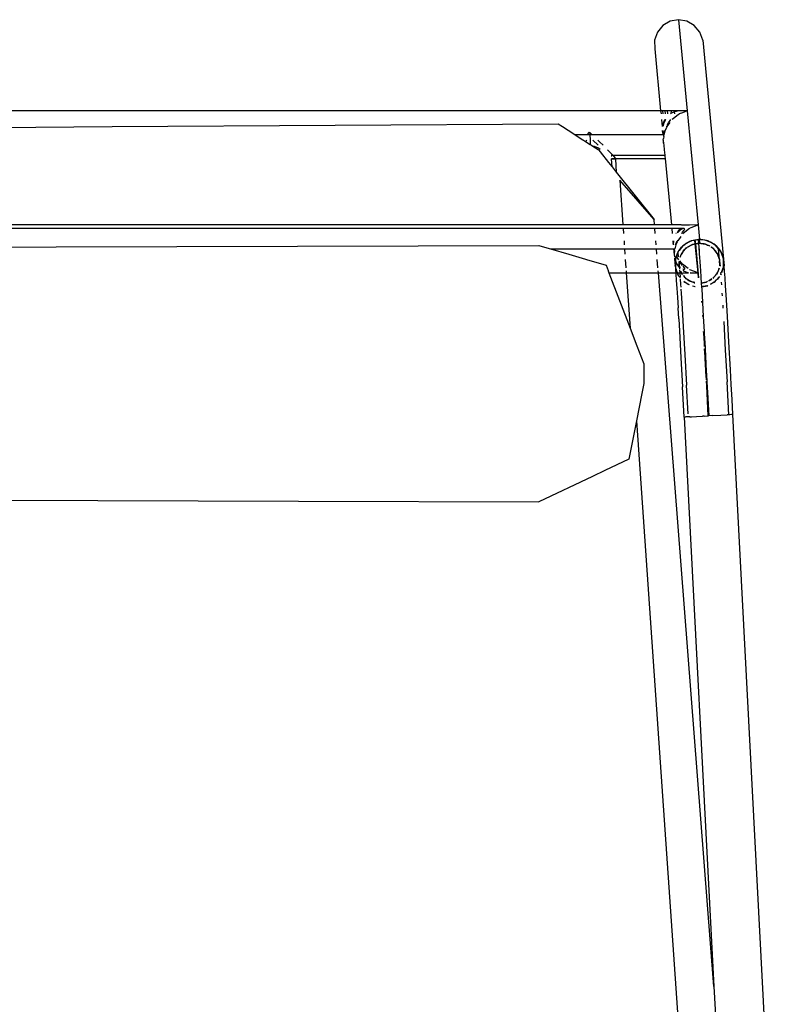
# Model space of a CAD drawing. Header units: millimetres. Extents: x 5678 to 25228, y 1791 to 30190.
# Tile 56 of 63: x 21088 to 21431, y 21600 to 22047. Entities that reach past the tile are written whole.
import ezdxf

# ---------------------------------------------------------------- set-up
doc = ezdxf.new("R2010")
doc.units = ezdxf.units.MM
doc.layers.add('furn', color=34, linetype='Continuous')

# ---------------------------------------------------------------- blocks, each defined once
blk = doc.blocks.new('ff')
for p, q in [((96816.27, 20458.83), (96782.22, 20950.56)), ((96752.52, 20821.35), (96771.67, 20455.96)), ((96780.41, 20720.23), (96775.05, 20822.53)), ((96780.41, 20720.23), (96806.14, 20390.46)), ((96794.2, 20457.15), (96780.41, 20720.23)), ((96836.61, 20484.61), (96861.36, 20496.3)), ((96972.57, 20495.98), (96861.36, 20496.3)), ((97355.36, 20494.86), (96972.57, 20495.98)), ((96830.86, 20481.9), (96836.61, 20484.61)), ((96819.73, 20476.65), (96830.86, 20481.9)), ((96816.27, 20458.83), (96819.73, 20476.65)), ((96772.03, 20455.98), (96771.67, 20455.96)), ((96771.67, 20455.96), (96772.04, 20448.97)), ((96772.03, 20455.98), (96772.35, 20456)), ((96772.35, 20456), (96773.13, 20456.04)), ((96773.13, 20456.04), (96773.55, 20456.06)), ((96773.55, 20456.06), (96774.29, 20456.1)), ((96773.55, 20456.06), (96774.37, 20440.81)), ((96777.21, 20456.26), (96774.29, 20456.1)), ((96777.21, 20456.26), (96777.3, 20456.26)), ((96780.98, 20456.45), (96777.3, 20456.26)), ((96780.98, 20456.45), (96782.83, 20456.55)), ((96782.83, 20456.55), (96783.04, 20456.56)), ((96783.27, 20448.64), (96782.83, 20456.55)), ((96784.89, 20456.66), (96783.04, 20456.56)), ((96783.04, 20456.56), (96783.4, 20449.68)), ((96784.89, 20456.66), (96785.75, 20456.7)), ((96788.48, 20456.85), (96785.75, 20456.7)), ((96788.48, 20456.85), (96788.57, 20456.85)), ((96790.83, 20456.97), (96788.57, 20456.85)), ((96791.56, 20457.01), (96790.83, 20456.97)), ((96791.56, 20457.01), (96792.64, 20457.06)), ((96792.39, 20455.65), (96793.1, 20442.35)), ((96792.64, 20457.06), (96793.52, 20457.11)), ((96794.2, 20457.15), (96793.52, 20457.11)), ((96794.2, 20457.15), (96794.94, 20443.23)), ((96813.83, 20446.29), (96816.27, 20458.83)), ((96772.04, 20448.97), (96772.41, 20442.05)), ((96783.26, 20448.47), (96783.27, 20448.64)), ((96783.69, 20440.81), (96783.26, 20448.47)), ((96783.4, 20449.68), (96783.39, 20449.48)), ((96783.39, 20449.48), (96783.77, 20442.89)), ((96812.92, 20441.61), (96813.83, 20446.29)), ((96772.41, 20442.05), (96772.78, 20435.25)), ((96783.77, 20442.89), (96783.77, 20442.49)), ((96783.77, 20442.49), (96783.9, 20440.48)), ((96793.87, 20428.3), (96793.1, 20442.35)), ((96795.68, 20429.84), (96794.94, 20443.23)), ((96812.92, 20432.56), (96812.92, 20441.61)), ((96775.18, 20426.23), (96774.37, 20440.81)), ((96783.69, 20440.46), (96783.69, 20440.81)), ((96783.71, 20440.41), (96783.69, 20440.46)), ((96784.11, 20433.12), (96783.71, 20440.41)), ((96783.91, 20439.95), (96783.93, 20439.91)), ((96783.93, 20439.91), (96784.13, 20436.28)), ((96772.78, 20435.25), (96773.51, 20422.32)), ((96784.12, 20432.6), (96784.11, 20433.12)), ((96784.52, 20425.66), (96784.12, 20432.6)), ((96784.13, 20436.28), (96784.15, 20435.68)), ((96784.15, 20435.68), (96784.49, 20429.93)), ((96816.09, 20424.23), (96812.92, 20432.56)), ((96784.49, 20429.93), (96784.51, 20429.14)), ((96784.51, 20429.14), (96784.74, 20425.59)), ((96794.61, 20415.51), (96793.87, 20428.3)), ((96796.04, 20423.5), (96795.68, 20429.84)), ((96775.94, 20412.98), (96775.18, 20426.23)), ((96784.56, 20425.02), (96784.52, 20425.66)), ((96784.54, 20424.97), (96784.56, 20425.02)), ((96784.56, 20424.93), (96784.54, 20424.97)), ((96784.93, 20418.49), (96784.56, 20424.93)), ((96784.74, 20425.59), (96784.72, 20425.54)), ((96784.78, 20424.47), (96784.8, 20424.42)), ((96784.8, 20424.42), (96784.83, 20423.91)), ((96784.83, 20423.91), (96784.87, 20422.95)), ((96796.39, 20417.47), (96796.04, 20423.5)), ((96819.23, 20416.02), (96816.09, 20424.23)), ((96773.51, 20422.32), (96774.19, 20410.64)), ((96784.87, 20422.95), (96785.16, 20418.32)), ((96784.96, 20417.64), (96784.93, 20418.49)), ((96785.36, 20410.68), (96784.96, 20417.64)), ((96785.16, 20418.32), (96785.2, 20417.67)), ((96794.96, 20409.76), (96794.61, 20415.51)), ((96796.72, 20411.83), (96796.39, 20417.47)), ((96821, 20390.46), (96819.23, 20416.02)), ((96828.98, 20390.46), (96819.23, 20416.02)), ((96774.19, 20410.64), (96774.51, 20405.42)), ((96785.38, 20410.64), (96785.36, 20410.68)), ((96785.75, 20404.15), (96785.38, 20410.64)), ((96785.61, 20410.71), (96785.64, 20410.16)), ((96785.63, 20410.71), (96785.64, 20410.16)), ((96785.64, 20410.16), (96785.67, 20410.11)), ((96795.28, 20404.53), (96794.96, 20409.76)), ((96796.72, 20411.83), (96797.04, 20406.6)), ((96774.51, 20405.42), (96774.8, 20400.68)), ((96776.4, 20405.38), (96776.31, 20406.84)), ((96797.33, 20401.86), (96797.04, 20406.6)), ((96774.8, 20400.68), (96775.07, 20396.46)), ((96776.74, 20399.82), (96776.66, 20401.16)), ((96785.77, 20404.11), (96785.75, 20404.15)), ((96786.11, 20398.11), (96785.77, 20404.11)), ((96786.02, 20404.19), (96786.06, 20403.61)), ((96786.05, 20404.19), (96786.06, 20403.61)), ((96786.06, 20403.61), (96786.1, 20403.54)), ((96795.57, 20399.87), (96795.28, 20404.53)), ((96797.6, 20397.64), (96797.33, 20401.86)), ((96775.07, 20396.46), (96775.32, 20392.79)), ((96777.07, 20394.77), (96776.99, 20396)), ((96783.47, 20396.46), (96783.3, 20396.43)), ((96783.3, 20396.39), (96783.47, 20396.46)), ((96786.18, 20396.94), (96783.47, 20396.46)), ((96783.47, 20396.46), (96783.69, 20396.57)), ((96783.69, 20396.57), (96786.18, 20397.02)), ((96786.18, 20397.02), (96786.11, 20398.11)), ((96786.18, 20396.94), (96786.18, 20397.02)), ((96786.29, 20395.26), (96786.18, 20396.94)), ((96789.12, 20396.91), (96789.52, 20396.88)), ((96790.34, 20396.58), (96789.12, 20396.78)), ((96789.52, 20396.88), (96790.33, 20396.6)), ((96791.91, 20396.05), (96792.3, 20395.92)), ((96793.89, 20394.85), (96791.92, 20395.95)), ((96792.3, 20395.92), (96793.89, 20394.85)), ((96795.7, 20397.98), (96795.57, 20399.87)), ((96795.84, 20395.83), (96795.75, 20397.17)), ((96797.85, 20393.97), (96797.6, 20397.64)), ((96775.32, 20392.79), (96775.54, 20389.73)), ((96777.11, 20391.08), (96777.31, 20391.38)), ((96777.31, 20391.38), (96777.14, 20390.93)), ((96777.37, 20390.3), (96777.31, 20391.38)), ((96777.93, 20392.24), (96778.79, 20393.45)), ((96779.53, 20394.07), (96777.94, 20392.22)), ((96778.79, 20393.45), (96779.53, 20394.07)), ((96779.29, 20391.1), (96780.61, 20392.63)), ((96779.69, 20391.77), (96779.29, 20391.1)), ((96779.53, 20394.07), (96780.36, 20394.77)), ((96779.9, 20394.5), (96779.53, 20394.07)), ((96780.61, 20392.63), (96779.69, 20391.77)), ((96780.36, 20394.77), (96779.9, 20394.5)), ((96782.03, 20395.72), (96780.36, 20394.77)), ((96780.36, 20394.77), (96781.03, 20395.33)), ((96780.61, 20392.63), (96780.99, 20393.08)), ((96781.02, 20393.02), (96780.61, 20392.63)), ((96781.03, 20395.33), (96782, 20395.78)), ((96781.37, 20393.33), (96782.82, 20394.16)), ((96781.64, 20393.6), (96781.37, 20393.33)), ((96782.8, 20394.19), (96781.64, 20393.6)), ((96783.42, 20394.5), (96783.91, 20394.78)), ((96783.91, 20394.78), (96783.97, 20394.79)), ((96783.97, 20394.79), (96784.03, 20394.82)), ((96786.29, 20395.26), (96784.03, 20394.82)), ((96784.03, 20394.82), (96786.29, 20395.2)), ((96786.29, 20395.2), (96786.29, 20395.26)), ((96786.45, 20392.63), (96786.29, 20395.2)), ((96786.7, 20389.23), (96786.45, 20392.63)), ((96786.7, 20389.23), (96786.48, 20392.63)), ((96787.39, 20392.77), (96788.88, 20377.12)), ((96787.56, 20392.8), (96787.78, 20390.46)), ((96789.36, 20395.1), (96789.23, 20395.11)), ((96789.24, 20395), (96789.94, 20394.88)), ((96789.94, 20394.88), (96789.36, 20395.1)), ((96789.94, 20394.88), (96790.39, 20394.8)), ((96790.94, 20394.49), (96789.94, 20394.88)), ((96790.39, 20394.8), (96790.94, 20394.49)), ((96790.94, 20394.49), (96791.82, 20394)), ((96791.87, 20394.14), (96790.94, 20394.49)), ((96791.97, 20394.06), (96791.87, 20394.14)), ((96792.67, 20393.52), (96792.04, 20394.01)), ((96792.05, 20393.87), (96792.67, 20393.52)), ((96792.67, 20393.52), (96793.24, 20393.21)), ((96793.52, 20392.88), (96792.67, 20393.52)), ((96793.24, 20393.21), (96793.52, 20392.88)), ((96793.52, 20392.88), (96794.56, 20391.67)), ((96793.99, 20392.52), (96793.52, 20392.88)), ((96794.37, 20394.58), (96793.89, 20394.85)), ((96793.89, 20394.85), (96794.37, 20394.52)), ((96794.55, 20391.75), (96793.99, 20392.52)), ((96796.02, 20393.29), (96795.84, 20395.83)), ((96796.08, 20392.47), (96796.07, 20392.62)), ((96796.76, 20391.81), (96796.07, 20392.62)), ((96796.23, 20390.46), (96796.08, 20392.47)), ((96796.12, 20392.68), (96796.62, 20392.1)), ((96796.62, 20392.1), (96796.76, 20391.81)), ((96796.91, 20391.64), (96796.76, 20391.81)), ((96796.76, 20391.81), (96797.13, 20391.06)), ((96797.13, 20391.06), (96796.91, 20391.64)), ((96798.07, 20390.91), (96797.85, 20393.97)), ((96775.54, 20389.73), (96775.72, 20387.29)), ((96775.88, 20385.49), (96775.72, 20387.29)), ((96775.88, 20385.49), (96776.05, 20387.07)), ((96776.1, 20388.12), (96776.04, 20387.95)), ((96776.04, 20387.38), (96776.1, 20388.12)), ((96776.04, 20387.95), (96776.04, 20387.38)), ((96776.04, 20387.38), (96776.05, 20387.07)), ((96776.05, 20387.07), (96776.04, 20384.65)), ((96776.9, 20390.28), (96776.1, 20388.12)), ((96776.1, 20388.12), (96776.12, 20388.36)), ((96776.12, 20388.36), (96776.89, 20390.48)), ((96777.1, 20391.05), (96777.11, 20391.08)), ((96777.67, 20386.27), (96777.59, 20387.39)), ((96777.78, 20387.19), (96777.71, 20386.91)), ((96777.71, 20386.91), (96777.82, 20384.88)), ((96777.82, 20384.88), (96777.82, 20387.16)), ((96778.08, 20388.37), (96778.68, 20390.05)), ((96778.34, 20389.48), (96778.08, 20388.37)), ((96778.68, 20390.05), (96778.34, 20389.48)), ((96778.68, 20390.05), (96778.75, 20390.17)), ((96779.29, 20391.1), (96778.75, 20390.17)), ((96778.75, 20390.17), (96778.94, 20390.68)), ((96778.94, 20390.68), (96779.29, 20391.1)), ((96786.77, 20387.74), (96786.7, 20389.23)), ((96786.98, 20385.09), (96786.77, 20387.74)), ((96787.78, 20390.46), (96791.62, 20389.04)), ((96791.45, 20390.41), (96787.78, 20390.46)), ((96791.42, 20390.46), (96787.78, 20390.46)), ((96787.78, 20390.46), (96789.04, 20377.15)), ((96791.62, 20389.04), (96791.66, 20389.01)), ((96794.64, 20390.46), (96792.27, 20390.46)), ((96792.54, 20390.4), (96792.27, 20390.4)), ((96792.4, 20388.46), (96795.02, 20386.52)), ((96794.63, 20389.55), (96792.54, 20390.4)), ((96793.9, 20388.72), (96794.18, 20388.9)), ((96794.2, 20388.15), (96793.9, 20388.72)), ((96794.18, 20388.9), (96794.75, 20388.75)), ((96794.74, 20388.9), (96794.18, 20388.9)), ((96794.84, 20387.37), (96794.2, 20388.15)), ((96794.7, 20389.49), (96794.63, 20389.55)), ((96794.92, 20391.25), (96795.35, 20390.75)), ((96795.42, 20390.57), (96794.92, 20391.25)), ((96795.46, 20390.46), (96795.04, 20390.46)), ((96795.89, 20386.12), (96795.09, 20387.08)), ((96795.35, 20390.75), (96795.42, 20390.57)), ((96795.42, 20390.57), (96795.46, 20390.46)), ((96795.5, 20390.46), (96795.46, 20390.46)), ((96795.46, 20390.46), (96795.7, 20389.82)), ((96796.23, 20390.46), (96795.5, 20390.46)), ((96795.56, 20390.38), (96795.5, 20390.46)), ((96795.79, 20389.72), (96795.56, 20390.38)), ((96795.89, 20388.09), (96796.48, 20387.46)), ((96796.27, 20388.28), (96796.13, 20388.39)), ((96796.2, 20388.48), (96796.22, 20388.51)), ((96796.2, 20388.48), (96796.27, 20388.28)), ((96796.28, 20389.81), (96796.23, 20390.46)), ((96797.35, 20390.46), (96796.23, 20390.46)), ((96796.38, 20388.2), (96796.27, 20388.28)), ((96796.3, 20389.55), (96796.28, 20389.81)), ((96796.33, 20389.19), (96796.3, 20389.55)), ((96796.42, 20388.2), (96796.38, 20388.71)), ((96796.38, 20388.2), (96796.42, 20388.2)), ((96796.43, 20388.13), (96796.42, 20388.2)), ((96797.7, 20386.41), (96796.43, 20388.13)), ((96796.45, 20387.89), (96796.43, 20388.13)), ((96796.45, 20387.8), (96796.45, 20387.89)), ((96796.48, 20387.73), (96796.45, 20387.8)), ((96796.48, 20387.73), (96796.48, 20387.46)), ((96796.48, 20387.46), (96796.51, 20387.42)), ((96796.51, 20387.42), (96796.48, 20387.29)), ((96796.48, 20387.29), (96796.48, 20385.21)), ((96796.69, 20385.49), (96796.48, 20387.29)), ((96796.57, 20385.34), (96796.48, 20387.29)), ((96796.51, 20387.42), (96797.54, 20386.31)), ((96797.35, 20390.46), (96797.13, 20391.06)), ((96797.13, 20391.06), (96797.42, 20390.46)), ((96797.69, 20389.55), (96797.35, 20390.46)), ((96797.42, 20390.46), (96797.35, 20390.46)), ((96797.42, 20390.46), (96797.86, 20389.55)), ((96798.1, 20390.46), (96797.42, 20390.46)), ((96798.06, 20388.57), (96797.69, 20389.55)), ((96797.86, 20389.55), (96797.88, 20389.5)), ((96797.88, 20389.5), (96798.06, 20388.57)), ((96798.06, 20388.57), (96798.13, 20388.2)), ((96798.2, 20388.2), (96798.06, 20388.57)), ((96798.1, 20390.46), (96798.07, 20390.91)), ((96798.17, 20389.55), (96798.1, 20390.46)), ((96806.14, 20390.46), (96798.1, 20390.46)), ((96798.13, 20388.2), (96798.25, 20387.52)), ((96798.26, 20388.47), (96798.17, 20389.55)), ((96798.25, 20388.04), (96798.2, 20388.2)), ((96798.25, 20388.04), (96798.28, 20388.2)), ((96798.25, 20387.52), (96798.25, 20388.04)), ((96798.36, 20386.97), (96798.25, 20388.04)), ((96798.25, 20385), (96798.25, 20387.52)), ((96798.25, 20387.52), (96798.36, 20386.97)), ((96798.28, 20388.2), (96798.26, 20388.47)), ((96798.41, 20386.67), (96798.36, 20386.97)), ((96806.14, 20390.46), (96806.21, 20389.55)), ((96819.57, 20390.46), (96806.14, 20390.46)), ((96806.32, 20388.2), (96806.62, 20384.28)), ((96821, 20390.46), (96819.57, 20390.46)), ((96821.06, 20389.55), (96821, 20390.46)), ((96828.98, 20390.46), (96821, 20390.46)), ((96821.43, 20384.28), (96821.16, 20388.2)), ((96829.33, 20389.55), (96828.98, 20390.46)), ((96829.36, 20389.47), (96829.33, 20389.55)), ((96829.84, 20388.2), (96829.36, 20389.47)), ((96830.34, 20386.9), (96829.84, 20388.2)), ((96839.33, 20384.28), (96830.34, 20386.9)), ((96776.04, 20384.65), (96775.88, 20385.49)), ((96776.04, 20384.65), (96776.04, 20384.12)), ((96776.23, 20383.59), (96776.04, 20384.65)), ((96785.64, 20283.06), (96776.04, 20384.12)), ((96776.04, 20384.12), (96776.23, 20383.59)), ((96776.23, 20383.59), (96777.16, 20381.11)), ((96776.41, 20382.66), (96776.23, 20383.59)), ((96777.16, 20381.11), (96776.41, 20382.66)), ((96777.82, 20384.88), (96777.67, 20386.27)), ((96777.82, 20384.43), (96777.82, 20384.88)), ((96777.84, 20384.37), (96777.82, 20384.43)), ((96777.85, 20384.27), (96777.84, 20384.37)), ((96777.85, 20384.27), (96778.73, 20381.79)), ((96777.85, 20384.27), (96778.29, 20379.47)), ((96778.87, 20381.59), (96777.85, 20384.27)), ((96787.05, 20383.51), (96786.98, 20385.09)), ((96787.22, 20381.62), (96787.05, 20383.51)), ((96795.02, 20386.52), (96796.25, 20384.91)), ((96796, 20383.23), (96795.54, 20382)), ((96795.54, 20382), (96795.95, 20382.69)), ((96796.48, 20385.21), (96795.89, 20386.12)), ((96795.95, 20382.69), (96796.08, 20383.21)), ((96797.81, 20383.13), (96796.89, 20384.56)), ((96797.1, 20381.12), (96796.92, 20383.04)), ((96796.93, 20384.03), (96797.59, 20383.19)), ((96797.1, 20381.12), (96797.75, 20382.85)), ((96798.17, 20383.8), (96797.18, 20381.08)), ((96797.54, 20386.31), (96798.25, 20384.89)), ((96797.59, 20383.19), (96797.75, 20382.85)), ((96798.25, 20385), (96797.7, 20386.41)), ((96797.75, 20382.85), (96797.83, 20383.08)), ((96797.81, 20383.13), (96798.19, 20384.05)), ((96797.83, 20383.08), (96797.81, 20383.13)), ((96798.19, 20384.05), (96798.17, 20383.8)), ((96798.25, 20384.79), (96798.19, 20384.05)), ((96798.19, 20384.05), (96798.25, 20384.21)), ((96798.4, 20386.52), (96798.25, 20385)), ((96798.25, 20384.89), (96798.25, 20385)), ((96798.25, 20384.79), (96798.25, 20384.89)), ((96798.25, 20384.21), (96798.25, 20384.79)), ((96798.4, 20386.52), (96798.41, 20386.67)), ((96798.61, 20384.28), (96798.4, 20386.52)), ((96798.67, 20383.65), (96798.61, 20384.28)), ((96798.84, 20381.92), (96798.67, 20383.22)), ((96839.88, 20384.12), (96839.33, 20384.28)), ((96847.47, 20381.92), (96839.88, 20384.12)), ((96777.16, 20381.11), (96777.38, 20380.53)), ((96777.53, 20380.35), (96777.16, 20381.11)), ((96777.38, 20380.53), (96777.53, 20380.35)), ((96777.53, 20380.35), (96778.29, 20379.47)), ((96777.67, 20380.06), (96777.53, 20380.35)), ((96779.57, 20377.87), (96777.67, 20380.06)), ((96778.29, 20379.47), (96779.78, 20377.74)), ((96778.73, 20381.79), (96778.87, 20381.59)), ((96778.94, 20381.41), (96778.87, 20381.59)), ((96778.87, 20381.59), (96779.37, 20380.91)), ((96779.37, 20380.91), (96778.94, 20381.41)), ((96780.77, 20379.29), (96779.37, 20380.91)), ((96779.37, 20380.91), (96780.3, 20379.65)), ((96779.78, 20377.74), (96779.57, 20377.87)), ((96779.78, 20377.74), (96779.9, 20377.6)), ((96780.4, 20377.32), (96779.78, 20377.74)), ((96780.3, 20379.65), (96780.77, 20379.29)), ((96781.06, 20378.96), (96780.77, 20379.29)), ((96780.77, 20379.29), (96781.62, 20378.64)), ((96781.62, 20378.64), (96781.06, 20378.96)), ((96781.8, 20378.54), (96781.62, 20378.64)), ((96781.8, 20378.54), (96781.8, 20378.5)), ((96782.3, 20378.12), (96782.42, 20378.03)), ((96782.42, 20378.03), (96783.35, 20377.67)), ((96783.35, 20377.67), (96782.92, 20377.91)), ((96783.91, 20377.36), (96783.35, 20377.67)), ((96783.35, 20377.67), (96784.35, 20377.29)), ((96787.44, 20378.86), (96787.22, 20381.62)), ((96787.3, 20379.96), (96787.22, 20381.62)), ((96787.52, 20377.14), (96787.3, 20379.96)), ((96787.61, 20376.9), (96787.44, 20378.86)), ((96792.66, 20378.68), (96790.73, 20377.58)), ((96790.73, 20377.58), (96792.65, 20378.57)), ((96792.65, 20378.57), (96792.89, 20378.78)), ((96793.02, 20378.91), (96793.69, 20379.53)), ((96793.24, 20379.01), (96793.04, 20378.9)), ((96793.08, 20378.87), (96793.04, 20378.9)), ((96793.69, 20379.53), (96793.24, 20379.01)), ((96795, 20381.07), (96793.69, 20379.53)), ((96793.69, 20379.53), (96794.6, 20380.4)), ((96794.76, 20378.09), (96793.93, 20377.4)), ((96793.93, 20377.4), (96794.4, 20377.66)), ((96794.4, 20377.66), (96794.76, 20378.09)), ((96794.6, 20380.4), (96795, 20381.07)), ((96794.76, 20378.09), (96796.51, 20380.13)), ((96795.5, 20378.71), (96794.76, 20378.09)), ((96795, 20381.07), (96795.54, 20382)), ((96795.35, 20381.48), (96795, 20381.07)), ((96795.54, 20382), (96795.35, 20381.48)), ((96796.51, 20380.13), (96795.5, 20378.71)), ((96796.99, 20380.82), (96796.51, 20380.13)), ((96796.51, 20380.13), (96796.91, 20380.61)), ((96796.91, 20380.61), (96796.99, 20380.82)), ((96796.99, 20380.82), (96797.1, 20381.12)), ((96797.18, 20381.08), (96796.99, 20380.82)), ((96798.05, 20377.52), (96798.59, 20379.43)), ((96798.59, 20379.43), (96798.71, 20379.55)), ((96798.59, 20379.43), (96798.71, 20379.45)), ((96798.67, 20380.2), (96798.83, 20381.86)), ((96798.73, 20379.42), (96798.7, 20379.43)), ((96798.87, 20381.35), (96798.71, 20379.55)), ((96798.71, 20379.55), (96798.71, 20379.45)), ((96798.73, 20379.42), (96798.71, 20379.45)), ((96799.07, 20379.43), (96798.73, 20379.42)), ((96798.83, 20381.86), (96798.84, 20381.92)), ((96798.87, 20381.35), (96798.83, 20381.86)), ((96799.07, 20379.43), (96798.87, 20381.35)), ((96807, 20379.43), (96799.07, 20379.43)), ((96806.81, 20381.92), (96807, 20379.43)), ((96820.7, 20379.43), (96807, 20379.43)), ((96821.76, 20379.43), (96820.7, 20379.43)), ((96821.76, 20379.43), (96821.59, 20381.92)), ((96841.49, 20379.43), (96821.76, 20379.43)), ((96842.39, 20379.43), (96841.49, 20379.43)), ((96856.04, 20379.43), (96842.39, 20379.43)), ((96856.04, 20379.43), (96847.47, 20381.92)), ((96856.67, 20379.24), (96856.04, 20379.43)), ((96861.36, 20377.88), (96856.67, 20379.24)), ((97084.52, 20378.52), (96861.36, 20377.88)), ((97355.36, 20379.31), (97084.52, 20378.52)), ((96779.9, 20377.6), (96780.4, 20377.32)), ((96780.4, 20377.32), (96782.82, 20375.96)), ((96781.99, 20376.25), (96780.4, 20377.32)), ((96782.82, 20375.96), (96781.99, 20376.25)), ((96782.82, 20375.96), (96783.29, 20375.7)), ((96783.85, 20375.6), (96782.82, 20375.96)), ((96783.29, 20375.7), (96783.85, 20375.6)), ((96783.85, 20375.6), (96786.52, 20375.15)), ((96784.77, 20375.29), (96783.85, 20375.6)), ((96784.35, 20377.29), (96783.91, 20377.36)), ((96786.48, 20376.93), (96784.35, 20377.29)), ((96784.35, 20377.29), (96784.93, 20377.06)), ((96786.52, 20375.15), (96784.77, 20375.29)), ((96784.93, 20377.06), (96786.48, 20376.93)), ((96787.15, 20376.81), (96786.48, 20376.93)), ((96786.48, 20376.93), (96787.35, 20376.85)), ((96786.52, 20375.15), (96787.15, 20375.05)), ((96787.31, 20375.08), (96786.52, 20375.15)), ((96787.35, 20376.85), (96787.15, 20376.81)), ((96787.31, 20375.08), (96787.15, 20376.81)), ((96787.15, 20375.05), (96787.31, 20375.08)), ((96787.78, 20368.39), (96787.15, 20375.05)), ((96787.37, 20375.09), (96787.31, 20375.08)), ((96787.54, 20376.89), (96787.35, 20376.85)), ((96787.35, 20376.85), (96787.55, 20376.83)), ((96787.37, 20375.09), (96787.69, 20375.15)), ((96787.7, 20375.07), (96787.37, 20375.09)), ((96787.54, 20376.89), (96787.52, 20377.14)), ((96787.61, 20376.9), (96787.54, 20376.89)), ((96787.55, 20376.83), (96787.54, 20376.89)), ((96787.55, 20376.83), (96787.61, 20376.83)), ((96787.69, 20375.15), (96787.55, 20376.83)), ((96788.88, 20377.12), (96787.61, 20376.9)), ((96787.61, 20376.83), (96788.88, 20377.07)), ((96787.61, 20376.83), (96787.61, 20376.9)), ((96787.69, 20375.15), (96789.04, 20375.38)), ((96787.7, 20375.07), (96787.69, 20375.15)), ((96790.6, 20375.59), (96787.7, 20375.07)), ((96789.04, 20377.15), (96788.88, 20377.12)), ((96788.88, 20377.12), (96788.88, 20377.07)), ((96788.88, 20377.07), (96789.05, 20377.11)), ((96788.88, 20377.07), (96789.04, 20375.38)), ((96790.26, 20377.34), (96789.04, 20377.15)), ((96789.04, 20377.15), (96789.05, 20377.11)), ((96789.04, 20375.38), (96789.21, 20375.41)), ((96789.05, 20377.11), (96790.26, 20377.34)), ((96789.05, 20377.11), (96789.21, 20375.41)), ((96789.21, 20375.41), (96790.83, 20375.7)), ((96790.26, 20377.34), (96790.33, 20377.38)), ((96790.33, 20377.38), (96790.39, 20377.39)), ((96790.73, 20377.58), (96790.39, 20377.39)), ((96790.83, 20375.7), (96790.6, 20375.59)), ((96791.51, 20376.02), (96790.83, 20375.7)), ((96790.83, 20375.7), (96791, 20375.73)), ((96791, 20375.73), (96791.51, 20376.02)), ((96791.51, 20376.02), (96793.93, 20377.4)), ((96793.26, 20376.84), (96791.51, 20376.02)), ((96793.93, 20377.4), (96793.26, 20376.84)), ((96795.8, 20373.77), (96797.2, 20375.66)), ((96797.2, 20375.66), (96797.38, 20375.66)), ((96797.42, 20376.13), (96798.05, 20377.52)), ((96797.5, 20375.72), (96797.47, 20375.66)), ((96798.22, 20377.5), (96797.5, 20375.72)), ((96799.08, 20375.66), (96799.24, 20377.36)), ((96799.28, 20376.93), (96799.11, 20375.66)), ((96799.25, 20377.46), (96799.23, 20377.52)), ((96799.24, 20377.36), (96799.25, 20377.46)), ((96799.28, 20376.93), (96799.24, 20377.36)), ((96799.25, 20377.46), (96799.25, 20377.52)), ((96799.43, 20375.66), (96799.28, 20376.93)), ((96807.15, 20377.52), (96807.29, 20375.66)), ((96822.02, 20375.66), (96821.9, 20377.52)), ((96788.02, 20368.49), (96791.47, 20369.81)), ((96791.56, 20369.88), (96791.75, 20370.03)), ((96791.75, 20370.03), (96794.73, 20372.33)), ((96794.16, 20370.76), (96793.9, 20370.17)), ((96793.9, 20370.17), (96794.21, 20369.95)), ((96794.93, 20371.75), (96794.16, 20370.76)), ((96794.21, 20369.95), (96794.98, 20370.11)), ((96794.21, 20369.95), (96795.13, 20369.95)), ((96794.73, 20372.33), (96794.8, 20372.42)), ((96795.1, 20371.98), (96794.93, 20371.75)), ((96794.98, 20370.11), (96795.08, 20370.16)), ((96795.08, 20370.16), (96795.31, 20370.28)), ((96795.37, 20372.33), (96795.1, 20371.98)), ((96795.13, 20369.95), (96795.35, 20369.95)), ((96795.31, 20370.28), (96795.91, 20370.59)), ((96795.35, 20369.95), (96795.77, 20369.95)), ((96795.77, 20369.95), (96795.59, 20369.81)), ((96796.72, 20370.65), (96795.77, 20369.95)), ((96795.77, 20369.95), (96797.93, 20369.95)), ((96795.91, 20370.59), (96797.33, 20372)), ((96797.33, 20372), (96796.72, 20370.65)), ((96797.86, 20372.13), (96797.84, 20372.1)), ((96798.02, 20372.33), (96797.86, 20372.13)), ((96797.93, 20369.95), (96798.11, 20369.95)), ((96798.11, 20369.95), (96799.61, 20369.95)), ((96799.61, 20369.95), (96799.66, 20369.95)), ((96799.66, 20369.95), (96799.97, 20369.95)), ((96799.97, 20369.95), (96799.75, 20372.33)), ((96799.99, 20369.81), (96799.97, 20369.95)), ((96799.97, 20369.95), (96807.74, 20369.95)), ((96807.55, 20372.33), (96807.74, 20369.95)), ((96807.74, 20369.95), (96807.75, 20369.81)), ((96807.74, 20369.95), (96821.67, 20369.95)), ((96821.67, 20369.95), (96822.42, 20369.95)), ((96822.42, 20369.95), (96822.25, 20372.33)), ((96822.43, 20369.81), (96822.42, 20369.95)), ((96822.42, 20369.95), (96842.48, 20369.95)), ((96842.48, 20369.95), (96842.91, 20369.95)), ((96842.91, 20369.95), (96851.82, 20369.95)), ((96851.82, 20369.95), (97352.53, 20369.95)), ((96787.78, 20368.39), (96788.02, 20368.49)), ((96787.78, 20368.39), (96788.04, 20368.39)), ((96792.79, 20315.66), (96787.78, 20368.39)), ((96788.04, 20368.39), (96791.7, 20368.4)), ((96791.7, 20368.4), (96791.96, 20368.4)), ((96791.96, 20368.4), (96795.27, 20368.41)), ((96795.27, 20368.41), (96795.54, 20368.39)), ((96795.54, 20368.39), (96798.07, 20368.39)), ((96798.07, 20368.39), (96798.28, 20368.39)), ((96798.28, 20368.39), (96799.76, 20368.39)), ((96799.76, 20368.39), (96799.82, 20368.39)), ((96799.82, 20368.39), (96800.12, 20368.39)), ((96803.03, 20337.73), (96800.12, 20368.39)), ((96800.12, 20368.39), (96807.86, 20368.39)), ((96807.86, 20368.39), (96808.06, 20365.85)), ((96807.86, 20368.39), (96821.83, 20368.39)), ((96808.06, 20365.85), (96823.96, 20347.65)), ((96825.6, 20343.91), (96808.06, 20365.85)), ((96821.83, 20368.39), (96822.53, 20368.39)), ((96823.96, 20347.65), (96822.53, 20368.39)), ((96822.53, 20368.39), (96842.64, 20368.39)), ((96842.64, 20368.39), (96842.99, 20368.39)), ((96842.99, 20368.39), (96850.33, 20368.39)), ((96850.33, 20368.39), (97352.42, 20368.39)), ((96825.95, 20337.92), (96825.6, 20343.91)), ((96827.55, 20341.47), (96825.6, 20343.91)), ((96827.55, 20341.47), (96827.76, 20337.92)), ((96827.61, 20341.39), (96827.55, 20341.47)), ((96829.13, 20339.5), (96827.61, 20341.39)), ((96826.05, 20337.73), (96803.03, 20337.73)), ((96803.04, 20337.67), (96803.03, 20337.73)), ((96803.12, 20336.82), (96803.04, 20337.67)), ((96803.18, 20336.17), (96803.12, 20336.82)), ((96825.95, 20337.92), (96826.18, 20337.93)), ((96826.05, 20337.73), (96825.95, 20337.92)), ((96826.08, 20337.67), (96826.05, 20337.73)), ((96826.51, 20337.73), (96826.05, 20337.73)), ((96826.18, 20337.47), (96826.14, 20337.55)), ((96826.18, 20337.93), (96827.76, 20337.92)), ((96826.18, 20337.93), (96826.51, 20337.73)), ((96826.7, 20336.82), (96826.18, 20337.47)), ((96826.51, 20337.73), (96826.6, 20337.67)), ((96827.83, 20337.73), (96826.51, 20337.73)), ((96826.86, 20336.62), (96826.7, 20336.82)), ((96827.81, 20337.93), (96827.76, 20337.92)), ((96827.76, 20337.92), (96827.82, 20337.81)), ((96827.78, 20336.82), (96827.89, 20336.74)), ((96833.03, 20334.61), (96829.13, 20339.5)), ((96827.26, 20336.17), (96803.18, 20336.17)), ((96803.42, 20333.68), (96803.18, 20336.17)), ((96803.62, 20331.56), (96803.42, 20333.68)), ((96827.26, 20336.17), (96826.86, 20336.62)), ((96827.97, 20335.38), (96827.26, 20336.17)), ((96827.92, 20336.17), (96827.26, 20336.17)), ((96829.45, 20333.81), (96827.97, 20335.38)), ((96829.58, 20333.68), (96829.45, 20333.81)), ((96833.7, 20333.78), (96833.03, 20334.61)), ((96833.1, 20333.58), (96833.85, 20332.87)), ((96833.84, 20333.68), (96833.7, 20333.78)), ((96834.01, 20333.57), (96833.84, 20333.68)), ((96833.85, 20332.87), (96835.64, 20332.11)), ((96836.47, 20331.98), (96834.01, 20333.57)), ((96803.72, 20330.51), (96803.62, 20331.56)), ((96803.68, 20327.47), (96803.77, 20328.38)), ((96803.72, 20330.51), (96803.73, 20330.47)), ((96803.76, 20330.05), (96803.72, 20330.51)), ((96803.73, 20330.47), (96803.76, 20330.05)), ((96803.76, 20330.05), (96803.82, 20329.42)), ((96803.84, 20329.19), (96803.77, 20328.38)), ((96803.82, 20329.42), (96803.84, 20329.19)), ((96833.33, 20329.91), (96831.7, 20331.56)), ((96834.09, 20329.19), (96833.33, 20329.91)), ((96833.89, 20331.56), (96836.47, 20329.19)), ((96835.64, 20332.11), (96836.47, 20331.98)), ((96837.12, 20331.56), (96836.47, 20331.98)), ((96837.61, 20331.24), (96837.12, 20331.56)), ((96837.7, 20329.19), (96837.61, 20331.24)), ((96839.8, 20329.82), (96837.61, 20331.24)), ((96837.7, 20329.05), (96837.7, 20329.19)), ((96837.84, 20326.7), (96837.7, 20329.05)), ((96839.19, 20329.19), (96839.8, 20329.82)), ((96840.77, 20329.19), (96839.8, 20329.82)), ((96841.01, 20329.03), (96840.77, 20329.19)), ((96844.61, 20326.7), (96841.01, 20329.03)), ((96802.21, 20322.93), (96802.3, 20323.14)), ((96802.43, 20323.41), (96803.05, 20324.79)), ((96803.05, 20324.79), (96803.14, 20325.1)), ((96803.14, 20325.1), (96803.6, 20326.7)), ((96803.71, 20326.7), (96803.23, 20324.79)), ((96803.6, 20326.7), (96803.63, 20326.95)), ((96803.6, 20326.7), (96803.71, 20326.7)), ((96803.68, 20327.47), (96803.68, 20327.09)), ((96803.71, 20326.7), (96803.93, 20326.7)), ((96803.93, 20326.7), (96804.08, 20326.7)), ((96804.12, 20325.92), (96804.08, 20326.7)), ((96804.08, 20326.7), (96836.69, 20326.7)), ((96804.12, 20325.92), (96804.23, 20324.78)), ((96804.26, 20324.78), (96804.12, 20325.92)), ((96837.91, 20325.53), (96836.69, 20326.7)), ((96836.69, 20326.7), (96837.84, 20326.7)), ((96837.91, 20325.53), (96837.84, 20326.7)), ((96837.84, 20326.7), (96838.99, 20326.7)), ((96838.99, 20326.7), (96837.91, 20325.53)), ((96838.99, 20326.7), (96844.61, 20326.7)), ((96847.55, 20324.79), (96844.61, 20326.7)), ((96847.76, 20324.65), (96847.55, 20324.79)), ((96850.41, 20322.93), (96847.76, 20324.65)), ((97169.54, 20323.65), (97058.61, 20322.93)), ((96797.62, 20317.97), (96798.48, 20318.65)), ((96798.48, 20318.65), (96799.74, 20319.6)), ((96799.74, 20319.6), (96799.81, 20319.69)), ((96800.75, 20320.08), (96800.37, 20319.6)), ((96801.37, 20321.12), (96800.75, 20320.08)), ((96800.81, 20321.04), (96801.3, 20321.71)), ((96801.3, 20321.71), (96802.21, 20322.93)), ((96802.09, 20322.3), (96801.37, 20321.12)), ((96802.48, 20322.93), (96802.44, 20322.87)), ((96802.71, 20319.6), (96802.83, 20319.77)), ((96802.83, 20319.77), (96803.57, 20321.13)), ((96803.11, 20319.71), (96803.02, 20319.59)), ((96803.61, 20320.94), (96803.11, 20319.71)), ((96803.57, 20321.13), (96803.58, 20321.18)), ((96803.58, 20321.18), (96804.08, 20322.85)), ((96803.98, 20321.84), (96803.61, 20320.94)), ((96804.03, 20322.25), (96803.98, 20321.84)), ((96804.08, 20322.85), (96804.12, 20322.9)), ((96804.09, 20322.93), (96804.12, 20322.9)), ((96804.12, 20322.9), (96804.09, 20322.93)), ((96804.75, 20319.6), (96804.44, 20322.93)), ((96852.46, 20321.6), (96850.41, 20322.93)), ((97058.61, 20322.93), (96852.46, 20321.6)), ((96792.79, 20315.66), (96794.98, 20316.51)), ((96792.79, 20315.66), (96795.1, 20315.66)), ((96796.79, 20273.53), (96792.79, 20315.66)), ((96794.98, 20316.51), (96796.48, 20317.08)), ((96795.1, 20315.66), (96796.71, 20315.66)), ((96796.52, 20317.12), (96796.57, 20317.13)), ((96796.57, 20317.15), (96797.62, 20317.97)), ((96796.71, 20315.66), (96798.87, 20315.66)), ((96797.74, 20315.73), (96797.28, 20315.72)), ((96798.8, 20316.14), (96797.74, 20315.73)), ((96798.8, 20316.14), (96798.68, 20317.08)), ((96799.91, 20316.58), (96798.8, 20316.14)), ((96798.87, 20315.66), (96798.8, 20316.14)), ((96798.87, 20315.66), (96800.28, 20315.66)), ((96800.07, 20316.69), (96799.91, 20316.58)), ((96800.28, 20315.66), (96800.41, 20316.95)), ((96800.28, 20315.66), (96802.05, 20315.66)), ((96800.59, 20317.08), (96800.41, 20316.95)), ((96802.05, 20315.66), (96801.87, 20317.08)), ((96802.05, 20315.66), (96803.08, 20315.66)), ((96803.08, 20315.66), (96802.95, 20317.08)), ((96803.08, 20315.66), (96804.2, 20315.66)), ((96804.2, 20315.66), (96804.04, 20317.08)), ((96804.2, 20315.66), (96804.76, 20315.66)), ((96804.76, 20315.66), (96805.02, 20315.66)), ((96805.13, 20315.66), (96804.88, 20317.08)), ((96805.02, 20315.66), (96805.13, 20315.66)), ((96807.84, 20287.07), (96805.13, 20315.66)), ((96805.13, 20315.66), (97397.72, 20315.66)), ((96807.86, 20283.06), (96807.84, 20287.07)), ((96785.64, 20283.06), (96786.99, 20279.3)), ((96806.54, 20279.3), (96807.86, 20283.06)), ((96786.99, 20279.3), (96789.52, 20276.23)), ((96804.03, 20276.23), (96806.54, 20279.3)), ((96789.52, 20276.23), (96792.93, 20274.23)), ((96792.93, 20274.23), (96796.79, 20273.53)), ((96796.79, 20273.53), (96800.64, 20274.23)), ((96800.64, 20274.23), (96804.03, 20276.23))]:
    blk.add_line(p, q)

msp = doc.modelspace()

# ---------------------------------------------------------------- block references
at = {"layer": 'furn', "xscale": 0.9837537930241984, "yscale": 0.9837537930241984, "zscale": 0.9837537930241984, "rotation": 180}
msp.add_blockref('ff', (116611.435, 41991.363, 0.495), dxfattribs=at)

doc.saveas('drawing.dxf')
